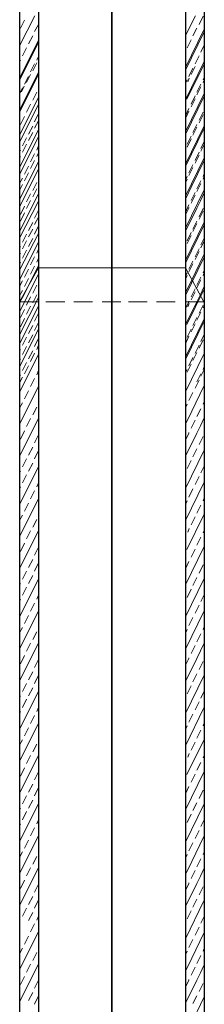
# Model space of a CAD drawing. Extents: x 5552506 to 5553307, y 5642054 to 5642708.
# Tile 63 of 73: x 5553285.392 to 5553285.519, y 5642432.404 to 5642433.078. Entities that reach past the tile are written whole.
import ezdxf
from ezdxf.lldxf.tags import DXFTag

# ---------------------------------------------------------------- set-up
doc = ezdxf.new("R2010")
doc.units = 0
doc.header["$MEASUREMENT"] = 0
doc.layers.add('IS_Tabelka_profilu', color=211, linetype='SOLID')
tags = doc.linetypes.add('SOLID', pattern=[10, 10, 0]).pattern_tags.tags
tags[6:7] = [DXFTag(74, 4), DXFTag(75, 0), DXFTag(340, '0'), DXFTag(46, 0.0), DXFTag(50, 0.0), DXFTag(44, 0.0), DXFTag(45, 0.0)]
tags[4:5] = [DXFTag(74, 4), DXFTag(75, 0), DXFTag(340, '0'), DXFTag(46, 0.0), DXFTag(50, 0.0), DXFTag(44, 0.0), DXFTag(45, 0.0)]

msp = doc.modelspace()

# ---------------------------------------------------------------- linework, layer by layer
at = {"color": 7, "linetype": 'Continuous', "lineweight": 25}
for p, q in [((5553285.51837, 5642433.38514), (5553285.5186, 5642431.76464)), ((5553285.39205, 5642433.34537), (5553285.39205, 5642431.61385)), ((5553285.40495, 5642433.34372), (5553285.40495, 5642431.6122)), ((5553285.50571, 5642433.28108), (5553285.50571, 5642431.76464))]:
    msp.add_line(p, q, dxfattribs=at)
at = {"color": 7, "linetype": 'Continuous', "lineweight": 5}
for p, q in [((5553285.39205, 5642433.05972), (5553285.40239, 5642433.08039)), ((5553285.39272, 5642433.07195), (5553285.39544, 5642433.07741)), ((5553285.50571, 5642433.06683), (5553285.51249, 5642433.08039)), ((5553285.51497, 5642433.07443), (5553285.51778, 5642433.08005)), ((5553285.40222, 5642433.06947), (5553285.40495, 5642433.07443)), ((5553285.50571, 5642433.04484), (5553285.51836, 5642433.07063)), ((5553285.51075, 5642433.0665), (5553285.51348, 5642433.07195)), ((5553285.39205, 5642433.03773), (5553285.40495, 5642433.06352)), ((5553285.39817, 5642433.06104), (5553285.40098, 5642433.0665)), ((5553285.50571, 5642433.04306), (5553285.51836, 5642433.06885)), ((5553285.50678, 5642433.0584), (5553285.50951, 5642433.06385)), ((5553285.39205, 5642433.03628), (5553285.40495, 5642433.06207)), ((5553285.39396, 5642433.05294), (5553285.39668, 5642433.0584)), ((5553285.51629, 5642433.05542), (5553285.51836, 5642433.05972)), ((5553285.39205, 5642433.04864), (5553285.39272, 5642433.04997)), ((5553285.40371, 5642433.04997), (5553285.40495, 5642433.05245)), ((5553285.51224, 5642433.04749), (5553285.51497, 5642433.05294)), ((5553285.39949, 5642433.04187), (5553285.40222, 5642433.04749)), ((5553285.40098, 5642433.04273), (5553285.40371, 5642433.04818)), ((5553285.50571, 5642433.02286), (5553285.51836, 5642433.04864)), ((5553285.50654, 5642433.02322), (5553285.51836, 5642433.04686)), ((5553285.50802, 5642433.03889), (5553285.51075, 5642433.04451)), ((5553285.50951, 5642433.04008), (5553285.51224, 5642433.04554)), ((5553285.39205, 5642433.01575), (5553285.40495, 5642433.04154)), ((5553285.39205, 5642433.01429), (5553285.40495, 5642433.04008)), ((5553285.39544, 5642433.03344), (5553285.39817, 5642433.03889)), ((5553285.39668, 5642433.03463), (5553285.39949, 5642433.04008)), ((5553285.50571, 5642433.03393), (5553285.50678, 5642433.03641)), ((5553285.5072, 5642433.03512), (5553285.50827, 5642433.0376)), ((5553285.51778, 5642433.03641), (5553285.51836, 5642433.03773)), ((5553285.51778, 5642433.03463), (5553285.51836, 5642433.03578)), ((5553285.39205, 5642433.02666), (5553285.39396, 5642433.03096)), ((5553285.39329, 5642433.02834), (5553285.3952, 5642433.03215)), ((5553285.51348, 5642433.02798), (5553285.51629, 5642433.03344)), ((5553285.51348, 5642433.0262), (5553285.51629, 5642433.03165)), ((5553285.39205, 5642432.99856), (5553285.40495, 5642433.02435)), ((5553285.40098, 5642433.02252), (5553285.40371, 5642433.02798)), ((5553285.50571, 5642433.00087), (5553285.51836, 5642433.02666)), ((5553285.50571, 5642432.99908), (5553285.51836, 5642433.02487)), ((5553285.50951, 5642433.01988), (5553285.51224, 5642433.0255)), ((5553285.50951, 5642433.01809), (5553285.51224, 5642433.02355)), ((5553285.39205, 5642432.99376), (5553285.40495, 5642433.01955)), ((5553285.39668, 5642433.01442), (5553285.39949, 5642433.01988)), ((5553285.50571, 5642433.01194), (5553285.50802, 5642433.0169)), ((5553285.39272, 5642433.00599), (5553285.39544, 5642433.01145)), ((5553285.40222, 5642433.00782), (5553285.40495, 5642433.01344)), ((5553285.50571, 5642433.00999), (5553285.50802, 5642433.01512)), ((5553285.51497, 5642433.00897), (5553285.51778, 5642433.01442)), ((5553285.51497, 5642433.00702), (5553285.51778, 5642433.01264)), ((5553285.39205, 5642432.97658), (5553285.40495, 5642433.00237)), ((5553285.39817, 5642432.99939), (5553285.40098, 5642433.00485)), ((5553285.40222, 5642433.00335), (5553285.40495, 5642433.00847)), ((5553285.50571, 5642432.97888), (5553285.51836, 5642433.00467)), ((5553285.50571, 5642432.9771), (5553285.51836, 5642433.00289)), ((5553285.51075, 5642433.00037), (5553285.51348, 5642433.00599)), ((5553285.51075, 5642432.99859), (5553285.51348, 5642433.00404)), ((5553285.39205, 5642432.97161), (5553285.40495, 5642432.99756)), ((5553285.39396, 5642432.99129), (5553285.39668, 5642432.99691)), ((5553285.39817, 5642432.99492), (5553285.40098, 5642433.00037)), ((5553285.50678, 5642432.99244), (5553285.50951, 5642432.99789)), ((5553285.50678, 5642432.99049), (5553285.50951, 5642432.99611)), ((5553285.39205, 5642432.98749), (5553285.39272, 5642432.98848)), ((5553285.39396, 5642432.98698), (5553285.39668, 5642432.99244)), ((5553285.40371, 5642432.98848), (5553285.40495, 5642432.99129)), ((5553285.51629, 5642432.98946), (5553285.51836, 5642432.99376)), ((5553285.51629, 5642432.98768), (5553285.51836, 5642432.99181)), ((5553285.39205, 5642432.98268), (5553285.39272, 5642432.98401)), ((5553285.39949, 5642432.98038), (5553285.40222, 5642432.98583)), ((5553285.40371, 5642432.98401), (5553285.40495, 5642432.98649)), ((5553285.50571, 5642432.95689), (5553285.51836, 5642432.98268)), ((5553285.51224, 5642432.98136), (5553285.51497, 5642432.98698)), ((5553285.51224, 5642432.97958), (5553285.51497, 5642432.98503)), ((5553285.39205, 5642432.95459), (5553285.40495, 5642432.98038)), ((5553285.39205, 5642432.94962), (5553285.40495, 5642432.97541)), ((5553285.39544, 5642432.97195), (5553285.39817, 5642432.9774)), ((5553285.39949, 5642432.97591), (5553285.40222, 5642432.98136)), ((5553285.50802, 5642432.97293), (5553285.51075, 5642432.97839)), ((5553285.50802, 5642432.97114), (5553285.51075, 5642432.9766)), ((5553285.50993, 5642432.96387), (5553285.51836, 5642432.9809)), ((5553285.39205, 5642432.9655), (5553285.39396, 5642432.9693)), ((5553285.39544, 5642432.96747), (5553285.39817, 5642432.97293)), ((5553285.50571, 5642432.9678), (5553285.50678, 5642432.97045)), ((5553285.50571, 5642432.96602), (5553285.50678, 5642432.9685)), ((5553285.51778, 5642432.97045), (5553285.51836, 5642432.97161)), ((5553285.51778, 5642432.9685), (5553285.51836, 5642432.96982)), ((5553285.39205, 5642432.9607), (5553285.39396, 5642432.96483)), ((5553285.40098, 5642432.96087), (5553285.40371, 5642432.96633)), ((5553285.40098, 5642432.9564), (5553285.40371, 5642432.96202)), ((5553285.50571, 5642432.95494), (5553285.50993, 5642432.96387)), ((5553285.51348, 5642432.96202), (5553285.51629, 5642432.96747)), ((5553285.51348, 5642432.96007), (5553285.51629, 5642432.96552)), ((5553285.39205, 5642432.9326), (5553285.40495, 5642432.95839)), ((5553285.39668, 5642432.95294), (5553285.39949, 5642432.95839)), ((5553285.50571, 5642432.93491), (5553285.51836, 5642432.9607)), ((5553285.50951, 5642432.95392), (5553285.51224, 5642432.95937)), ((5553285.50951, 5642432.95213), (5553285.51224, 5642432.95759)), ((5553285.51588, 5642432.95379), (5553285.51836, 5642432.95875)), ((5553285.39205, 5642432.92813), (5553285.40495, 5642432.95342)), ((5553285.39272, 5642432.94434), (5553285.39544, 5642432.94996)), ((5553285.39668, 5642432.94846), (5553285.39949, 5642432.95392)), ((5553285.50571, 5642432.94582), (5553285.50802, 5642432.95094)), ((5553285.50571, 5642432.94403), (5553285.50802, 5642432.94866)), ((5553285.50571, 5642432.93296), (5553285.51348, 5642432.94866)), ((5553285.50802, 5642432.94866), (5553285.50802, 5642432.94916)), ((5553285.51348, 5642432.94866), (5553285.51588, 5642432.95379)), ((5553285.51497, 5642432.94284), (5553285.51778, 5642432.94846)), ((5553285.39272, 5642432.93987), (5553285.39544, 5642432.94549)), ((5553285.40222, 5642432.94186), (5553285.40495, 5642432.94732)), ((5553285.40222, 5642432.93739), (5553285.40495, 5642432.94251)), ((5553285.51497, 5642432.94106), (5553285.51778, 5642432.94651)), ((5553285.39817, 5642432.93343), (5553285.40098, 5642432.93888)), ((5553285.40222, 5642432.93095), (5553285.40495, 5642432.93657)), ((5553285.50571, 5642432.91292), (5553285.51836, 5642432.93871)), ((5553285.50571, 5642432.91097), (5553285.51836, 5642432.93676)), ((5553285.51075, 5642432.93441), (5553285.51348, 5642432.93987)), ((5553285.51075, 5642432.93263), (5553285.51348, 5642432.93808)), ((5553285.39205, 5642432.90614), (5553285.40495, 5642432.93144)), ((5553285.39396, 5642432.92533), (5553285.39668, 5642432.93078)), ((5553285.39817, 5642432.92896), (5553285.40098, 5642432.93441)), ((5553285.39817, 5642432.92252), (5553285.40098, 5642432.92797)), ((5553285.50678, 5642432.92631), (5553285.50951, 5642432.93193)), ((5553285.50678, 5642432.92453), (5553285.50951, 5642432.92998)), ((5553285.39205, 5642432.8997), (5553285.40495, 5642432.92549)), ((5553285.39205, 5642432.92153), (5553285.39272, 5642432.92235)), ((5553285.39396, 5642432.92086), (5553285.39668, 5642432.92631)), ((5553285.51629, 5642432.9235), (5553285.51836, 5642432.92763)), ((5553285.51629, 5642432.92155), (5553285.51836, 5642432.92585)), ((5553285.39205, 5642432.91705), (5553285.39272, 5642432.91788)), ((5553285.39396, 5642432.91442), (5553285.39668, 5642432.92004)), ((5553285.39949, 5642432.90994), (5553285.40222, 5642432.9154)), ((5553285.40371, 5642432.91788), (5553285.40495, 5642432.92052)), ((5553285.40371, 5642432.91161), (5553285.40495, 5642432.91442)), ((5553285.50571, 5642432.88898), (5553285.51836, 5642432.91477)), ((5553285.50993, 5642432.89969), (5553285.51836, 5642432.91672)), ((5553285.51224, 5642432.9154), (5553285.51497, 5642432.92086)), ((5553285.51224, 5642432.91361), (5553285.51497, 5642432.91907)), ((5553285.39205, 5642432.91062), (5553285.39272, 5642432.91161)), ((5553285.40495, 5642432.9078), (5553285.39205, 5642432.88449)), ((5553285.39503, 5642432.88961), (5553285.40495, 5642432.90945)), ((5553285.39949, 5642432.90351), (5553285.40222, 5642432.90896)), ((5553285.40495, 5642432.9078), (5553285.50571, 5642432.9078)), ((5553285.50571, 5642432.9078), (5553285.51836, 5642432.88449)), ((5553285.50802, 5642432.90697), (5553285.51075, 5642432.91242)), ((5553285.50802, 5642432.90502), (5553285.51075, 5642432.91064)), ((5553285.39205, 5642432.87772), (5553285.40495, 5642432.90351)), ((5553285.39544, 5642432.90135), (5553285.39817, 5642432.90697)), ((5553285.50571, 5642432.90184), (5553285.50678, 5642432.90432)), ((5553285.50571, 5642432.90006), (5553285.50678, 5642432.90254)), ((5553285.51348, 5642432.89589), (5553285.51629, 5642432.90135)), ((5553285.51778, 5642432.90432), (5553285.51836, 5642432.90565)), ((5553285.51778, 5642432.90254), (5553285.51836, 5642432.90386)), ((5553285.39205, 5642432.89507), (5553285.39396, 5642432.89887)), ((5553285.39544, 5642432.89508), (5553285.39817, 5642432.90053)), ((5553285.40098, 5642432.89044), (5553285.40371, 5642432.89589)), ((5553285.50571, 5642432.89077), (5553285.50993, 5642432.89969)), ((5553285.51348, 5642432.89411), (5553285.51629, 5642432.89956)), ((5553285.51588, 5642432.88961), (5553285.51836, 5642432.89457)), ((5553285.39205, 5642432.88863), (5553285.39396, 5642432.89243)), ((5553285.39205, 5642432.88399), (5553285.39503, 5642432.88961)), ((5553285.39205, 5642432.862), (5553285.40495, 5642432.88746)), ((5553285.39668, 5642432.88234), (5553285.39949, 5642432.88796)), ((5553285.40098, 5642432.884), (5553285.40371, 5642432.88945)), ((5553285.50654, 5642432.86914), (5553285.51836, 5642432.89278)), ((5553285.50951, 5642432.88796), (5553285.51224, 5642432.89341)), ((5553285.50951, 5642432.88601), (5553285.51224, 5642432.89146)), ((5553285.51348, 5642432.88449), (5553285.51588, 5642432.88961)), ((5553285.39205, 5642432.88449), (5553285.40495, 5642432.88449)), ((5553285.39205, 5642432.85573), (5553285.40495, 5642432.88152)), ((5553285.39668, 5642432.87606), (5553285.39949, 5642432.88152)), ((5553285.41007, 5642432.88449), (5553285.42297, 5642432.88449)), ((5553285.42909, 5642432.88449), (5553285.44198, 5642432.88449)), ((5553285.44859, 5642432.88449), (5553285.46149, 5642432.88449)), ((5553285.46653, 5642432.88449), (5553285.47942, 5642432.88449)), ((5553285.48579, 5642432.88449), (5553285.49868, 5642432.88449)), ((5553285.50571, 5642432.87986), (5553285.50802, 5642432.88449)), ((5553285.50571, 5642432.86878), (5553285.51348, 5642432.88449)), ((5553285.51836, 5642432.88449), (5553285.50571, 5642432.88449)), ((5553285.5072, 5642432.88105), (5553285.50827, 5642432.88353)), ((5553285.50802, 5642432.88449), (5553285.50802, 5642432.88498)), ((5553285.51497, 5642432.87688), (5553285.51778, 5642432.88234)), ((5553285.51778, 5642432.88055), (5553285.51836, 5642432.88171)), ((5553285.39272, 5642432.87391), (5553285.39544, 5642432.87936)), ((5553285.40222, 5642432.87143), (5553285.40495, 5642432.87688)), ((5553285.51075, 5642432.86845), (5553285.51348, 5642432.87391)), ((5553285.51348, 5642432.87212), (5553285.51629, 5642432.87758)), ((5553285.39272, 5642432.86747), (5553285.39544, 5642432.87309)), ((5553285.39817, 5642432.86283), (5553285.40098, 5642432.86845)), ((5553285.40222, 5642432.86499), (5553285.40495, 5642432.87044)), ((5553285.50571, 5642432.84679), (5553285.51836, 5642432.87258)), ((5553285.50571, 5642432.84501), (5553285.51836, 5642432.8708)), ((5553285.50951, 5642432.86402), (5553285.51224, 5642432.86948)), ((5553285.39205, 5642432.84002), (5553285.40495, 5642432.8658)), ((5553285.39817, 5642432.85656), (5553285.40098, 5642432.86201)), ((5553285.50571, 5642432.85592), (5553285.50802, 5642432.86104)), ((5553285.50678, 5642432.86035), (5553285.50951, 5642432.8658)), ((5553285.51629, 5642432.85737), (5553285.51836, 5642432.86167)), ((5553285.39396, 5642432.85489), (5553285.39668, 5642432.86035)), ((5553285.39396, 5642432.84846), (5553285.39668, 5642432.85391)), ((5553285.40222, 5642432.85408), (5553285.40495, 5642432.8597)), ((5553285.40371, 5642432.85192), (5553285.40495, 5642432.85489)), ((5553285.51224, 5642432.84944), (5553285.51497, 5642432.85489)), ((5553285.51497, 5642432.85294), (5553285.51778, 5642432.85856)), ((5553285.39205, 5642432.85109), (5553285.39272, 5642432.85192)), ((5553285.39205, 5642432.82283), (5553285.40495, 5642432.84862)), ((5553285.39817, 5642432.84565), (5553285.40098, 5642432.8511)), ((5553285.39949, 5642432.84382), (5553285.40222, 5642432.84944)), ((5553285.50571, 5642432.82302), (5553285.51836, 5642432.84881)), ((5553285.51075, 5642432.84451), (5553285.51348, 5642432.84997)), ((5553285.51836, 5642432.8506), (5553285.51836, 5642432.8506)), ((5553285.39205, 5642432.84465), (5553285.39272, 5642432.84548)), ((5553285.39396, 5642432.83755), (5553285.39668, 5642432.84317)), ((5553285.39544, 5642432.83539), (5553285.39817, 5642432.84084)), ((5553285.40495, 5642432.84382), (5553285.40495, 5642432.84382)), ((5553285.50678, 5642432.83641), (5553285.50951, 5642432.84203)), ((5553285.50802, 5642432.84084), (5553285.51075, 5642432.84646)), ((5553285.39205, 5642432.83374), (5553285.39272, 5642432.83473)), ((5553285.40371, 5642432.83473), (5553285.40495, 5642432.83755)), ((5553285.50571, 5642432.83588), (5553285.50678, 5642432.83836)), ((5553285.51348, 5642432.82993), (5553285.51629, 5642432.83539)), ((5553285.51629, 5642432.8336), (5553285.51836, 5642432.83773)), ((5553285.51778, 5642432.83836), (5553285.51836, 5642432.83968)), ((5553285.39205, 5642432.8291), (5553285.39396, 5642432.83291)), ((5553285.39949, 5642432.82663), (5553285.40222, 5642432.83209)), ((5553285.40371, 5642432.82993), (5553285.40371, 5642432.82993)), ((5553285.50993, 5642432.8098), (5553285.51836, 5642432.82682)), ((5553285.51224, 5642432.8255), (5553285.51497, 5642432.83096)), ((5553285.39205, 5642432.80085), (5553285.40495, 5642432.82663)), ((5553285.39544, 5642432.8182), (5553285.39817, 5642432.82366)), ((5553285.50802, 5642432.81707), (5553285.51075, 5642432.82253)), ((5553285.39205, 5642432.81176), (5553285.39396, 5642432.81556)), ((5553285.50571, 5642432.81195), (5553285.50678, 5642432.81443)), ((5553285.51778, 5642432.81443), (5553285.51836, 5642432.81575)), ((5553285.40098, 5642432.80713), (5553285.40371, 5642432.81258)), ((5553285.50571, 5642432.80087), (5553285.50993, 5642432.8098)), ((5553285.51348, 5642432.80599), (5553285.51629, 5642432.81145)), ((5553285.39205, 5642432.77886), (5553285.40495, 5642432.80465)), ((5553285.39668, 5642432.79919), (5553285.39949, 5642432.80465)), ((5553285.50951, 5642432.79806), (5553285.51224, 5642432.80351)), ((5553285.51588, 5642432.79971), (5553285.51836, 5642432.80467)), ((5553285.39272, 5642432.7906), (5553285.39544, 5642432.79622)), ((5553285.40222, 5642432.78812), (5553285.40495, 5642432.79357)), ((5553285.50571, 5642432.78996), (5553285.50802, 5642432.79459)), ((5553285.50571, 5642432.77888), (5553285.51348, 5642432.79459)), ((5553285.50802, 5642432.79459), (5553285.50802, 5642432.79508)), ((5553285.51348, 5642432.79459), (5553285.51588, 5642432.79971)), ((5553285.51497, 5642432.78698), (5553285.51778, 5642432.79244)), ((5553285.39817, 5642432.77968), (5553285.40098, 5642432.78514)), ((5553285.40222, 5642432.7772), (5553285.40495, 5642432.78283)), ((5553285.50571, 5642432.7569), (5553285.51836, 5642432.78268)), ((5553285.51075, 5642432.77855), (5553285.51348, 5642432.78401)), ((5553285.39396, 5642432.77158), (5553285.39668, 5642432.77704)), ((5553285.39817, 5642432.76877), (5553285.40098, 5642432.77423)), ((5553285.50678, 5642432.77045), (5553285.50951, 5642432.77591)), ((5553285.39205, 5642432.74596), (5553285.40495, 5642432.77175)), ((5553285.39205, 5642432.76778), (5553285.39272, 5642432.76861)), ((5553285.39396, 5642432.76067), (5553285.39668, 5642432.76629)), ((5553285.51629, 5642432.76748), (5553285.51836, 5642432.77177)), ((5553285.40371, 5642432.75786), (5553285.40495, 5642432.76067)), ((5553285.50571, 5642432.73491), (5553285.51836, 5642432.7607)), ((5553285.51224, 5642432.75954), (5553285.51497, 5642432.765)), ((5553285.39205, 5642432.75687), (5553285.39272, 5642432.75786)), ((5553285.39949, 5642432.74976), (5553285.40222, 5642432.75522)), ((5553285.50802, 5642432.75094), (5553285.51075, 5642432.75656)), ((5553285.39205, 5642432.72397), (5553285.40495, 5642432.74976)), ((5553285.39544, 5642432.74133), (5553285.39817, 5642432.74679)), ((5553285.50571, 5642432.74598), (5553285.50678, 5642432.74846)), ((5553285.51778, 5642432.74846), (5553285.51836, 5642432.74979)), ((5553285.51348, 5642432.74003), (5553285.51629, 5642432.74549)), ((5553285.39205, 5642432.73488), (5553285.39396, 5642432.73869)), ((5553285.40098, 5642432.73026), (5553285.40371, 5642432.73571)), ((5553285.50654, 5642432.71507), (5553285.51836, 5642432.73871)), ((5553285.50951, 5642432.73193), (5553285.51224, 5642432.73739)), ((5553285.39205, 5642432.70199), (5553285.40495, 5642432.72778)), ((5553285.39668, 5642432.72232), (5553285.39949, 5642432.72778)), ((5553285.5072, 5642432.72697), (5553285.50827, 5642432.72945)), ((5553285.51778, 5642432.72648), (5553285.51836, 5642432.72763)), ((5553285.39272, 5642432.71372), (5553285.39544, 5642432.71934)), ((5553285.51348, 5642432.71805), (5553285.51629, 5642432.7235)), ((5553285.40222, 5642432.71124), (5553285.40495, 5642432.7167)), ((5553285.50571, 5642432.69093), (5553285.51836, 5642432.71672)), ((5553285.50951, 5642432.70995), (5553285.51224, 5642432.7154)), ((5553285.39817, 5642432.70281), (5553285.40098, 5642432.70827)), ((5553285.40222, 5642432.70033), (5553285.40495, 5642432.70595)), ((5553285.50571, 5642432.70184), (5553285.50802, 5642432.70697)), ((5553285.39396, 5642432.69471), (5553285.39668, 5642432.70017)), ((5553285.51497, 5642432.69887), (5553285.51778, 5642432.70449)), ((5553285.39205, 5642432.66909), (5553285.40495, 5642432.69488)), ((5553285.39817, 5642432.6919), (5553285.40098, 5642432.69736)), ((5553285.50571, 5642432.66895), (5553285.51836, 5642432.69474)), ((5553285.51075, 5642432.69044), (5553285.51348, 5642432.69589)), ((5553285.39205, 5642432.69091), (5553285.39272, 5642432.69174)), ((5553285.39396, 5642432.6838), (5553285.39668, 5642432.68942)), ((5553285.50678, 5642432.68234), (5553285.50951, 5642432.68796)), ((5553285.39205, 5642432.68), (5553285.39272, 5642432.68099)), ((5553285.40371, 5642432.68099), (5553285.40495, 5642432.6838)), ((5553285.51629, 5642432.67953), (5553285.51836, 5642432.68366)), ((5553285.39205, 5642432.6471), (5553285.40495, 5642432.67289)), ((5553285.39949, 5642432.67289), (5553285.40222, 5642432.67835)), ((5553285.50993, 5642432.65572), (5553285.51836, 5642432.67275)), ((5553285.51224, 5642432.67143), (5553285.51497, 5642432.67688)), ((5553285.39544, 5642432.66446), (5553285.39817, 5642432.66991)), ((5553285.50802, 5642432.663), (5553285.51075, 5642432.66845)), ((5553285.39205, 5642432.65801), (5553285.39396, 5642432.66181)), ((5553285.40098, 5642432.65338), (5553285.40371, 5642432.65884)), ((5553285.50571, 5642432.65787), (5553285.50678, 5642432.66035)), ((5553285.51778, 5642432.66035), (5553285.51836, 5642432.66167)), ((5553285.50571, 5642432.64679), (5553285.50993, 5642432.65572)), ((5553285.51348, 5642432.65192), (5553285.51629, 5642432.65737)), ((5553285.39205, 5642432.62511), (5553285.40495, 5642432.6509)), ((5553285.39668, 5642432.64545), (5553285.39949, 5642432.6509)), ((5553285.50951, 5642432.64398), (5553285.51224, 5642432.64944)), ((5553285.51348, 5642432.64051), (5553285.51588, 5642432.64564)), ((5553285.51588, 5642432.64564), (5553285.51836, 5642432.6506)), ((5553285.39272, 5642432.63685), (5553285.39544, 5642432.64247)), ((5553285.40222, 5642432.63437), (5553285.40495, 5642432.63983)), ((5553285.50571, 5642432.63588), (5553285.50802, 5642432.64051)), ((5553285.50571, 5642432.62481), (5553285.51348, 5642432.64051)), ((5553285.50802, 5642432.64051), (5553285.50802, 5642432.64101)), ((5553285.51497, 5642432.63291), (5553285.51778, 5642432.63836)), ((5553285.39817, 5642432.62594), (5553285.40098, 5642432.6314)), ((5553285.40222, 5642432.62346), (5553285.40495, 5642432.62908)), ((5553285.50571, 5642432.60282), (5553285.51836, 5642432.62861)), ((5553285.51075, 5642432.62448), (5553285.51348, 5642432.62993)), ((5553285.39205, 5642432.59222), (5553285.40495, 5642432.61801)), ((5553285.39396, 5642432.61784), (5553285.39668, 5642432.6233)), ((5553285.39817, 5642432.61503), (5553285.40098, 5642432.62049)), ((5553285.50678, 5642432.61638), (5553285.50951, 5642432.62183)), ((5553285.39205, 5642432.61404), (5553285.39272, 5642432.61486)), ((5553285.39396, 5642432.60693), (5553285.39668, 5642432.61255)), ((5553285.51629, 5642432.6134), (5553285.51836, 5642432.6177)), ((5553285.40371, 5642432.60412), (5553285.40495, 5642432.60693)), ((5553285.50571, 5642432.58083), (5553285.51836, 5642432.60662)), ((5553285.51224, 5642432.60547), (5553285.51497, 5642432.61092)), ((5553285.39205, 5642432.60313), (5553285.39272, 5642432.60412)), ((5553285.39949, 5642432.59602), (5553285.40222, 5642432.60147)), ((5553285.50802, 5642432.59687), (5553285.51075, 5642432.60249)), ((5553285.39205, 5642432.57023), (5553285.40495, 5642432.59602)), ((5553285.39544, 5642432.58759), (5553285.39817, 5642432.59304)), ((5553285.50571, 5642432.59191), (5553285.50678, 5642432.59439)), ((5553285.51348, 5642432.58596), (5553285.51629, 5642432.59141)), ((5553285.51778, 5642432.59439), (5553285.51836, 5642432.59571)), ((5553285.39205, 5642432.58114), (5553285.39396, 5642432.58494)), ((5553285.50654, 5642432.561), (5553285.51836, 5642432.58464)), ((5553285.40098, 5642432.57651), (5553285.40371, 5642432.58197)), ((5553285.50951, 5642432.57786), (5553285.51224, 5642432.58331)), ((5553285.39205, 5642432.54824), (5553285.40495, 5642432.57403)), ((5553285.39668, 5642432.56858), (5553285.39949, 5642432.57403)), ((5553285.5072, 5642432.5729), (5553285.50827, 5642432.57538)), ((5553285.51778, 5642432.5724), (5553285.51836, 5642432.57356)), ((5553285.39272, 5642432.55998), (5553285.39544, 5642432.5656)), ((5553285.51348, 5642432.56397), (5553285.51629, 5642432.56943)), ((5553285.40222, 5642432.5575), (5553285.40495, 5642432.56296)), ((5553285.50571, 5642432.53686), (5553285.51836, 5642432.56265)), ((5553285.50951, 5642432.55587), (5553285.51224, 5642432.56133)), ((5553285.39817, 5642432.54907), (5553285.40098, 5642432.55452)), ((5553285.40222, 5642432.54659), (5553285.40495, 5642432.55221)), ((5553285.50571, 5642432.54777), (5553285.50802, 5642432.5529)), ((5553285.39396, 5642432.54097), (5553285.39668, 5642432.54642)), ((5553285.51497, 5642432.54479), (5553285.51778, 5642432.55042)), ((5553285.39205, 5642432.51534), (5553285.40495, 5642432.54113)), ((5553285.39205, 5642432.53717), (5553285.39272, 5642432.53799)), ((5553285.39817, 5642432.53816), (5553285.40098, 5642432.54361)), ((5553285.50571, 5642432.51487), (5553285.51836, 5642432.54066)), ((5553285.51075, 5642432.53636), (5553285.51348, 5642432.54182)), ((5553285.39396, 5642432.53006), (5553285.39668, 5642432.53568)), ((5553285.50678, 5642432.52826), (5553285.50951, 5642432.53388)), ((5553285.39205, 5642432.52626), (5553285.39272, 5642432.52725)), ((5553285.39949, 5642432.51915), (5553285.40222, 5642432.5246)), ((5553285.40371, 5642432.52725), (5553285.40495, 5642432.53006)), ((5553285.51629, 5642432.52545), (5553285.51836, 5642432.52959)), ((5553285.39205, 5642432.49336), (5553285.40495, 5642432.51915)), ((5553285.50993, 5642432.50165), (5553285.51836, 5642432.51867)), ((5553285.51224, 5642432.51735), (5553285.51497, 5642432.52281)), ((5553285.39544, 5642432.51072), (5553285.39817, 5642432.51617)), ((5553285.50802, 5642432.50892), (5553285.51075, 5642432.51438)), ((5553285.39205, 5642432.50427), (5553285.39396, 5642432.50807)), ((5553285.40098, 5642432.49964), (5553285.40371, 5642432.50509)), ((5553285.50571, 5642432.5038), (5553285.50678, 5642432.50628)), ((5553285.51348, 5642432.49784), (5553285.51629, 5642432.5033)), ((5553285.51778, 5642432.50628), (5553285.51836, 5642432.5076)), ((5553285.39205, 5642432.47137), (5553285.40495, 5642432.49716)), ((5553285.39668, 5642432.4917), (5553285.39949, 5642432.49716)), ((5553285.50571, 5642432.49272), (5553285.50993, 5642432.50165)), ((5553285.50951, 5642432.48991), (5553285.51224, 5642432.49537)), ((5553285.51348, 5642432.48644), (5553285.51588, 5642432.49156)), ((5553285.51588, 5642432.49156), (5553285.51836, 5642432.49652)), ((5553285.39272, 5642432.48311), (5553285.39544, 5642432.48873)), ((5553285.40222, 5642432.48063), (5553285.40495, 5642432.48608)), ((5553285.50571, 5642432.48181), (5553285.50802, 5642432.48644)), ((5553285.50571, 5642432.47073), (5553285.51348, 5642432.48644)), ((5553285.50802, 5642432.48644), (5553285.50802, 5642432.48693)), ((5553285.51497, 5642432.47883), (5553285.51778, 5642432.48429)), ((5553285.39817, 5642432.4722), (5553285.40098, 5642432.47765)), ((5553285.40222, 5642432.46972), (5553285.40495, 5642432.47534)), ((5553285.50571, 5642432.44875), (5553285.51836, 5642432.47454)), ((5553285.51075, 5642432.4704), (5553285.51348, 5642432.47586)), ((5553285.39396, 5642432.4641), (5553285.39668, 5642432.46955)), ((5553285.39817, 5642432.46129), (5553285.40098, 5642432.46674)), ((5553285.40371, 5642432.46145), (5553285.40495, 5642432.46426)), ((5553285.50678, 5642432.4623), (5553285.50951, 5642432.46776)), ((5553285.51629, 5642432.45933), (5553285.51836, 5642432.46346)), ((5553285.39949, 5642432.45335), (5553285.40222, 5642432.45881)), ((5553285.51224, 5642432.45123), (5553285.51497, 5642432.45668)), ((5553285.39205, 5642432.42756), (5553285.40495, 5642432.45335)), ((5553285.39544, 5642432.44492), (5553285.39817, 5642432.45038)), ((5553285.50993, 5642432.43552), (5553285.51836, 5642432.45255)), ((5553285.50802, 5642432.44279), (5553285.51075, 5642432.44825)), ((5553285.39205, 5642432.43847), (5553285.39396, 5642432.44227)), ((5553285.40098, 5642432.43384), (5553285.40371, 5642432.4393)), ((5553285.50571, 5642432.43767), (5553285.50678, 5642432.44015)), ((5553285.51348, 5642432.43172), (5553285.51629, 5642432.43717)), ((5553285.51778, 5642432.44015), (5553285.51836, 5642432.44147)), ((5553285.39205, 5642432.40557), (5553285.40495, 5642432.43136)), ((5553285.39668, 5642432.42591), (5553285.39949, 5642432.43136)), ((5553285.50571, 5642432.42659), (5553285.50993, 5642432.43552)), ((5553285.50951, 5642432.42378), (5553285.51224, 5642432.42924)), ((5553285.51588, 5642432.42544), (5553285.51836, 5642432.4304)), ((5553285.39272, 5642432.41731), (5553285.39544, 5642432.42293)), ((5553285.51348, 5642432.42031), (5553285.51588, 5642432.42544)), ((5553285.40222, 5642432.41483), (5553285.40495, 5642432.42029)), ((5553285.50571, 5642432.41568), (5553285.50802, 5642432.42031)), ((5553285.50571, 5642432.40461), (5553285.51348, 5642432.42031)), ((5553285.50802, 5642432.42031), (5553285.50802, 5642432.42081)), ((5553285.51497, 5642432.41271), (5553285.51778, 5642432.41816)), ((5553285.39817, 5642432.4064), (5553285.40098, 5642432.41186)), ((5553285.40222, 5642432.40392), (5553285.40495, 5642432.40954)), ((5553285.51075, 5642432.40428), (5553285.51348, 5642432.40973)), ((5553285.50571, 5642432.38262), (5553285.51836, 5642432.40841))]:
    msp.add_line(p, q, dxfattribs=at)
at = {"layer": 'IS_Tabelka_profilu', "ltscale": 0.01}
for p, q in [((5553285.45521, 5642433.38093), (5553285.45521, 5642422.09093)), ((5553285.45521, 5642422.09093), (5553285.45521, 5642433.38093))]:
    msp.add_line(p, q, dxfattribs=at)

doc.saveas('drawing.dxf')
